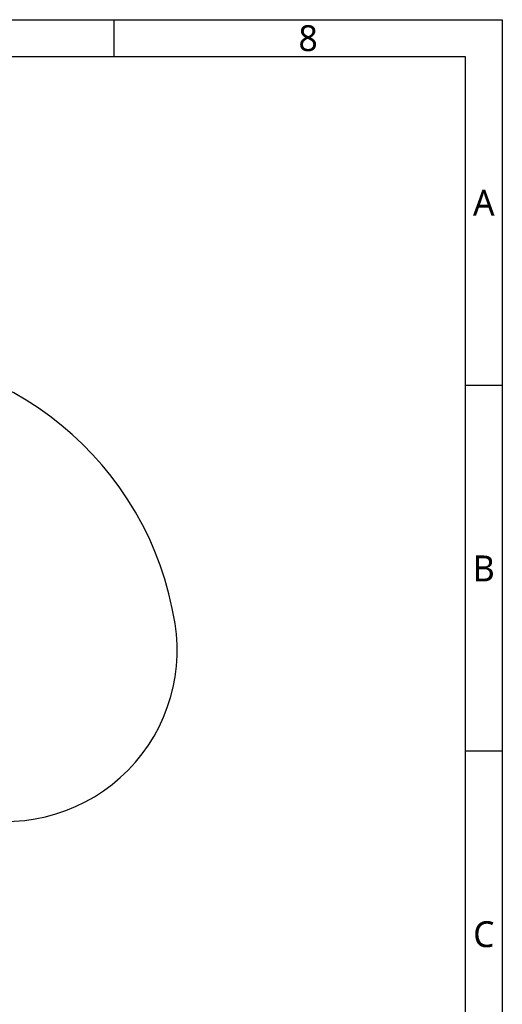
# Model space of a CAD drawing. Header units: millimetres. Extents: x 7426 to 8300, y 124 to 421.
# Tile 130 of 130: x 8234 to 8300, y 287 to 421. Entities that reach past the tile are written whole.
import ezdxf
from ezdxf.enums import TextEntityAlignment as Align

# ---------------------------------------------------------------- set-up
doc = ezdxf.new("R2010")
doc.units = ezdxf.units.MM
doc.linetypes.add('BANKLINE1', pattern=[5.5, 4, -1.5])
doc.layers.add('00_COMPONENTS', color=7, linetype='BANKLINE1')
doc.layers.add('模板', color=7, linetype='Continuous')
doc.styles.add('微软雅黑', font='msyh.ttc')

# ---------------------------------------------------------------- blocks, each defined once
blk = doc.blocks.new('图纸')
at = {"color": 2}
for p, q in [((8047.66, 1549.22), (8047.66, 1525.22)), ((8299.66, 1311.62), (8275.66, 1311.62)), ((8299.66, 1074.02), (8275.66, 1074.02))]:
    blk.add_line(p, q, dxfattribs=at)
for points in [[(6283.66, 123.62), (6283.66, 1549.22), (8299.66, 1549.22), (8299.66, 123.62)], [(6403.66, 147.62), (6403.66, 1525.22), (8275.66, 1525.22), (8275.66, 147.62)]]:
    blk.add_lwpolyline(points, close=True, dxfattribs=at)
at = {"color": 2, "style": '微软雅黑'}
for s, p in [('8', (8173.66, 1537.22)), ('A', (8287.66, 1430.42)), ('B', (8287.66, 1192.82)), ('C', (8287.66, 955.22))]:
    blk.add_text(s, height=16.8, dxfattribs=at).set_placement(p, align=Align.MIDDLE_CENTER)
blk.add_attdef('整机外形图', text='', height=19.2, dxfattribs=at).set_placement((7893.3, 256.65), align=Align.MIDDLE)
at = {"color": 7, "style": '微软雅黑'}
for tag, height, p in [('编号', 19.2, (8134.84, 252.67)), ('比例', 12, (7939.66, 171.62))]:
    blk.add_attdef(tag, text='', height=height, dxfattribs=at).set_placement(p, align=Align.MIDDLE)
at = {"style": '微软雅黑'}
for tag, p in [('当前页', (8047.3, 207.62)), ('总页数', (8192.77, 207.62))]:
    blk.add_attdef(tag, text='', height=12, dxfattribs=at).set_placement(p, align=Align.MIDDLE)

msp = doc.modelspace()

# ---------------------------------------------------------------- linework, layer by layer
at = {"layer": '00_COMPONENTS', "linetype": 'ByBlock', "ltscale": 20}
for centre, radius, start, end in [((8212.4482, 332.124), 43.5013, 9, 259), ((8232.5312, 335.3048), 23.168, 254.872877, 9)]:
    msp.add_arc(centre, radius, start, end, dxfattribs=at)

# ---------------------------------------------------------------- block references
at = {"layer": '模板', "xscale": 0.208333, "yscale": 0.208333, "zscale": 0.208333}
msp.add_blockref('图纸', (6570.5639, 97.868), dxfattribs=at)

doc.saveas('drawing.dxf')
